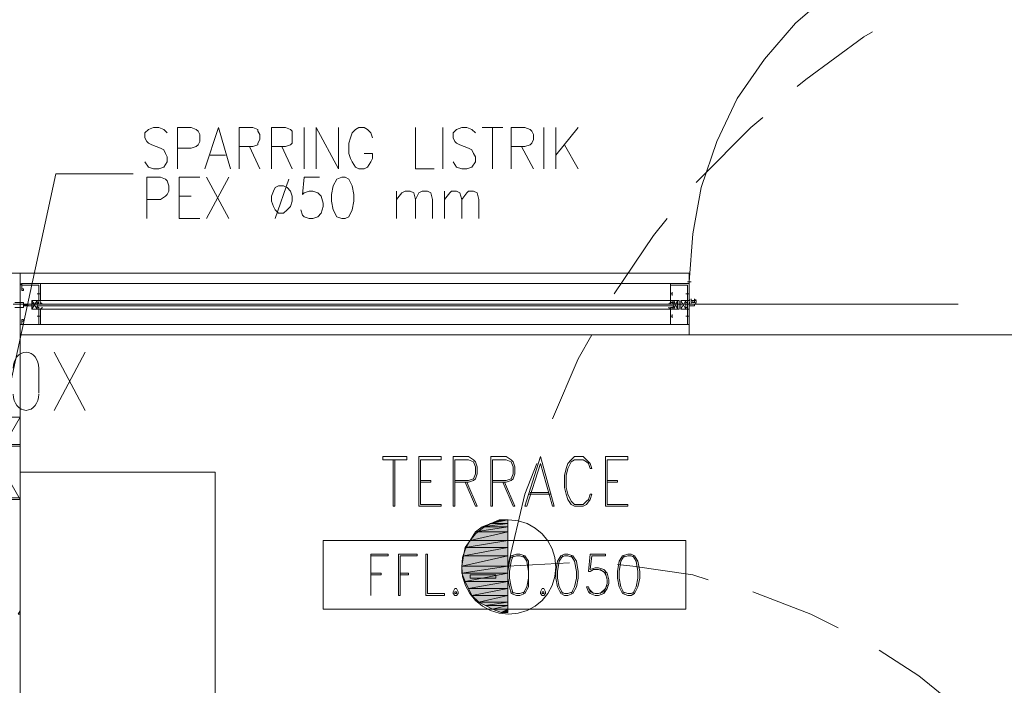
# Model space of a CAD drawing. Header units: millimetres. Extents: x 17 to 403, y 12 to 285.
# Tile 38 of 145: x 97 to 121, y 128 to 144. Entities that reach past the tile are written whole.
import ezdxf

# ---------------------------------------------------------------- set-up
doc = ezdxf.new("R2010")
doc.units = ezdxf.units.MM
doc.layers.add('FILL_000000', color=7, linetype='Continuous')
doc.layers.add('LINE_000000', color=7, linetype='Continuous')

msp = doc.modelspace()

# ---------------------------------------------------------------- hatches: boundary and pattern name
at = {"layer": 'FILL_000000'}
h = msp.add_hatch(color=7, dxfattribs=at)
h.dxf.hatch_style = 1
h.paths.add_polyline_path([(108.204, 131.784), (108.839, 131.784), (108.035, 131.657), (108.204, 131.784)])
h = msp.add_hatch(color=7, dxfattribs=at)
h.dxf.hatch_style = 1
h.paths.add_polyline_path([(108.839, 131.784), (108.035, 131.657), (108.839, 131.657), (108.839, 131.784)])
h = msp.add_hatch(color=7, dxfattribs=at)
h.dxf.hatch_style = 1
h.paths.add_polyline_path([(108.416, 131.868), (108.839, 131.868), (108.204, 131.784), (108.416, 131.868)])
h = msp.add_hatch(color=7, dxfattribs=at)
h.dxf.hatch_style = 1
h.paths.add_polyline_path([(108.839, 131.868), (108.204, 131.784), (108.839, 131.784), (108.839, 131.868)])
h = msp.add_hatch(color=7, dxfattribs=at)
h.dxf.hatch_style = 1
h.paths.add_polyline_path([(108.627, 131.953), (108.839, 131.953), (108.416, 131.868), (108.627, 131.953)])
h = msp.add_hatch(color=7, dxfattribs=at)
h.dxf.hatch_style = 1
h.paths.add_polyline_path([(108.839, 131.953), (108.416, 131.868), (108.839, 131.868), (108.839, 131.953)])
h = msp.add_hatch(color=7, dxfattribs=at)
h.dxf.hatch_style = 1
h.paths.add_polyline_path([(108.839, 131.953), (108.627, 131.953), (108.839, 131.953)])
h = msp.add_hatch(color=7, dxfattribs=at)
h.dxf.hatch_style = 1
h.paths.add_polyline_path([(108.035, 131.657), (108.839, 131.657), (107.908, 131.445), (108.035, 131.657)])
h = msp.add_hatch(color=7, dxfattribs=at)
h.dxf.hatch_style = 1
h.paths.add_polyline_path([(108.839, 131.657), (107.908, 131.445), (108.839, 131.445), (108.839, 131.657)])
h = msp.add_hatch(color=7, dxfattribs=at)
h.dxf.hatch_style = 1
h.paths.add_polyline_path([(107.781, 131.276), (108.839, 131.276), (107.738, 131.064), (107.781, 131.276)])
h = msp.add_hatch(color=7, dxfattribs=at)
h.dxf.hatch_style = 1
h.paths.add_polyline_path([(108.839, 131.276), (107.738, 131.064), (108.839, 131.064), (108.839, 131.276)])
h = msp.add_hatch(color=7, dxfattribs=at)
h.dxf.hatch_style = 1
h.paths.add_polyline_path([(107.908, 131.445), (108.839, 131.445), (107.781, 131.276), (107.908, 131.445)])
h = msp.add_hatch(color=7, dxfattribs=at)
h.dxf.hatch_style = 1
h.paths.add_polyline_path([(108.839, 131.445), (107.781, 131.276), (108.839, 131.276), (108.839, 131.445)])
h = msp.add_hatch(color=7, dxfattribs=at)
h.dxf.hatch_style = 1
h.paths.add_polyline_path([(107.738, 131.064), (108.839, 131.064), (107.696, 130.81), (107.738, 131.064)])
h = msp.add_hatch(color=7, dxfattribs=at)
h.dxf.hatch_style = 1
h.paths.add_polyline_path([(108.839, 131.064), (107.696, 130.81), (108.839, 130.81), (108.839, 131.064)])
h = msp.add_hatch(color=7, dxfattribs=at)
h.dxf.hatch_style = 1
h.paths.add_polyline_path([(107.696, 130.81), (108.839, 130.81), (107.696, 130.641), (107.696, 130.81)])
h = msp.add_hatch(color=7, dxfattribs=at)
h.dxf.hatch_style = 1
h.paths.add_polyline_path([(108.839, 130.81), (107.696, 130.641), (108.839, 130.641), (108.839, 130.81)])
h = msp.add_hatch(color=7, dxfattribs=at)
h.dxf.hatch_style = 1
h.paths.add_polyline_path([(107.696, 130.641), (108.839, 130.641), (107.781, 130.429), (107.696, 130.641)])
h = msp.add_hatch(color=7, dxfattribs=at)
h.dxf.hatch_style = 1
h.paths.add_polyline_path([(108.839, 130.641), (107.781, 130.429), (108.839, 130.429), (108.839, 130.641)])
h = msp.add_hatch(color=7, dxfattribs=at)
h.dxf.hatch_style = 1
h.paths.add_polyline_path([(107.781, 130.429), (108.839, 130.429), (107.865, 130.26), (107.781, 130.429)])
h = msp.add_hatch(color=7, dxfattribs=at)
h.dxf.hatch_style = 1
h.paths.add_polyline_path([(108.839, 130.429), (107.865, 130.26), (108.839, 130.26), (108.839, 130.429)])
h = msp.add_hatch(color=7, dxfattribs=at)
h.dxf.hatch_style = 1
h.paths.add_polyline_path([(107.865, 130.26), (108.839, 130.26), (107.95, 130.09), (107.865, 130.26)])
h = msp.add_hatch(color=7, dxfattribs=at)
h.dxf.hatch_style = 1
h.paths.add_polyline_path([(108.839, 130.26), (107.95, 130.09), (108.839, 130.09), (108.839, 130.26)])
h = msp.add_hatch(color=7, dxfattribs=at)
h.dxf.hatch_style = 1
h.paths.add_polyline_path([(107.95, 130.09), (108.839, 130.09), (108.119, 129.921), (107.95, 130.09)])
h = msp.add_hatch(color=7, dxfattribs=at)
h.dxf.hatch_style = 1
h.paths.add_polyline_path([(108.839, 130.09), (108.119, 129.921), (108.839, 129.921), (108.839, 130.09)])
h = msp.add_hatch(color=7, dxfattribs=at)
h.dxf.hatch_style = 1
h.paths.add_polyline_path([(108.119, 129.921), (108.839, 129.921), (108.289, 129.836), (108.119, 129.921)])
h = msp.add_hatch(color=7, dxfattribs=at)
h.dxf.hatch_style = 1
h.paths.add_polyline_path([(108.839, 129.921), (108.289, 129.836), (108.839, 129.836), (108.839, 129.921)])
h = msp.add_hatch(color=7, dxfattribs=at)
h.dxf.hatch_style = 1
h.paths.add_polyline_path([(108.289, 129.836), (108.839, 129.836), (108.458, 129.752), (108.289, 129.836)])
h = msp.add_hatch(color=7, dxfattribs=at)
h.dxf.hatch_style = 1
h.paths.add_polyline_path([(108.839, 129.836), (108.458, 129.752), (108.839, 129.752), (108.839, 129.836)])
h = msp.add_hatch(color=7, dxfattribs=at)
h.dxf.hatch_style = 1
h.paths.add_polyline_path([(108.839, 129.752), (108.458, 129.752), (108.67, 129.667), (108.839, 129.752)])
h = msp.add_hatch(color=7, dxfattribs=at)
h.dxf.hatch_style = 1
h.paths.add_polyline_path([(108.67, 129.667), (108.67, 129.667), (108.839, 129.667), (108.67, 129.667), (108.839, 129.667), (108.839, 129.752), (108.67, 129.667)])

# ---------------------------------------------------------------- linework, layer by layer
at = {"layer": 'LINE_000000', "lineweight": 0}
for p, q in [((103.801, 141.647), (103.801, 140.631)), ((107.23, 141.647), (107.23, 140.631)), ((108.204, 141.647), (108.712, 141.647)), ((108.458, 141.647), (108.458, 140.631)), ((109.728, 141.647), (109.728, 140.631)), ((110.024, 141.647), (110.024, 140.631)), ((110.575, 141.647), (110.024, 140.97)), ((102.447, 141.182), (102.701, 140.631)), ((103.251, 141.182), (103.505, 140.631)), ((109.178, 141.182), (109.474, 140.631)), ((110.236, 141.224), (110.575, 140.631)), ((101.473, 140.97), (101.854, 140.97)), ((101.388, 140.42), (101.939, 139.404)), ((101.939, 140.42), (101.388, 139.404)), ((103.42, 140.377), (103.082, 139.404)), ((106.087, 140.081), (106.087, 139.404)), ((107.273, 140.081), (107.273, 139.404)), ((100.711, 139.954), (101.007, 139.954)), ((100.711, 139.404), (101.219, 139.404)), ((96.774, 138.049), (94.319, 138.049)), ((96.774, 92.456), (96.774, 138.049)), ((113.369, 137.837), (113.284, 137.837)), ((113.326, 137.88), (113.326, 137.795)), ((113.326, 137.837), (113.326, 137.837)), ((113.326, 137.837), (113.326, 137.837)), ((96.774, 137.795), (96.774, 137.795)), ((96.774, 137.753), (96.774, 137.753)), ((96.816, 137.753), (96.816, 137.753)), ((96.816, 137.753), (96.816, 137.753)), ((96.816, 137.753), (96.816, 137.753)), ((97.24, 137.583), (97.24, 137.499)), ((97.282, 137.795), (112.861, 137.795)), ((112.903, 137.583), (112.903, 137.499)), ((113.284, 137.753), (113.284, 137.583)), ((113.284, 137.583), (113.284, 137.499)), ((113.284, 137.583), (113.284, 137.499)), ((97.197, 137.372), (97.07, 137.16)), ((97.07, 137.372), (97.197, 137.16)), ((97.282, 137.541), (97.197, 137.541)), ((97.24, 137.541), (97.24, 137.541)), ((97.24, 137.541), (97.24, 137.541)), ((97.24, 137.541), (97.24, 137.541)), ((97.282, 137.372), (112.861, 137.372)), ((112.861, 137.541), (112.903, 137.541)), ((112.903, 137.541), (112.903, 137.541)), ((112.903, 137.541), (112.903, 137.541)), ((112.903, 137.541), (112.903, 137.541)), ((112.945, 137.16), (113.03, 137.372)), ((113.03, 137.16), (112.945, 137.372)), ((113.242, 137.372), (113.115, 137.16)), ((113.115, 137.372), (113.242, 137.16)), ((113.326, 137.541), (113.242, 137.541)), ((113.326, 137.541), (113.242, 137.541)), ((113.284, 137.541), (113.284, 137.541)), ((113.284, 137.541), (113.284, 137.541)), ((113.284, 137.541), (113.284, 137.541)), ((113.326, 137.329), (113.326, 137.372)), ((113.411, 137.329), (113.411, 137.372)), ((99.526, 137.287), (96.605, 137.287)), ((96.774, 137.287), (96.774, 137.287)), ((96.859, 137.287), (96.901, 137.245)), ((96.859, 137.287), (96.859, 137.245)), ((96.859, 137.287), (96.901, 137.287)), ((96.859, 137.287), (96.859, 137.245)), ((96.859, 137.287), (96.859, 137.287)), ((96.859, 137.287), (96.859, 137.287)), ((96.859, 137.287), (96.859, 137.287)), ((96.859, 137.287), (96.859, 137.287)), ((96.859, 137.245), (96.859, 137.245)), ((96.859, 137.245), (96.859, 137.245)), ((96.859, 137.245), (96.859, 137.245)), ((96.859, 137.245), (96.859, 137.245)), ((96.859, 137.245), (96.859, 137.245)), ((96.859, 137.245), (96.859, 137.245)), ((96.901, 137.245), (96.859, 137.245)), ((96.901, 137.287), (96.943, 137.245)), ((96.901, 137.287), (96.943, 137.245)), ((96.901, 137.287), (96.901, 137.245)), ((96.901, 137.287), (96.901, 137.287)), ((96.901, 137.287), (96.901, 137.287)), ((96.901, 137.287), (96.901, 137.287)), ((96.901, 137.287), (96.901, 137.287)), ((96.901, 137.287), (96.901, 137.287)), ((96.901, 137.287), (96.943, 137.287)), ((96.901, 137.245), (96.901, 137.245)), ((96.901, 137.245), (96.901, 137.245)), ((96.901, 137.245), (96.901, 137.245)), ((96.901, 137.245), (96.901, 137.245)), ((96.943, 137.245), (96.901, 137.245)), ((96.943, 137.287), (96.943, 137.245)), ((96.943, 137.287), (96.943, 137.287)), ((96.943, 137.287), (96.943, 137.287)), ((96.943, 137.287), (96.943, 137.287)), ((96.943, 137.287), (96.986, 137.245)), ((96.943, 137.245), (96.943, 137.245)), ((96.943, 137.245), (96.943, 137.245)), ((96.943, 137.245), (96.943, 137.245)), ((96.943, 137.245), (96.943, 137.245)), ((96.943, 137.245), (96.943, 137.245)), ((96.986, 137.245), (96.943, 137.245)), ((97.197, 137.329), (97.197, 137.329)), ((97.197, 137.329), (97.197, 137.287)), ((97.197, 137.287), (112.945, 137.287)), ((97.197, 137.287), (112.945, 137.287)), ((97.197, 137.287), (112.945, 137.287)), ((97.197, 137.287), (112.945, 137.287)), ((97.197, 137.245), (112.945, 137.245)), ((97.197, 137.245), (112.945, 137.245)), ((97.197, 137.245), (112.945, 137.245)), ((97.197, 137.245), (97.197, 137.245)), ((97.197, 137.245), (97.197, 137.202)), ((97.24, 137.329), (97.24, 137.329)), ((97.24, 137.329), (97.24, 137.329)), ((97.24, 137.329), (97.24, 137.287)), ((97.24, 137.245), (97.24, 137.245)), ((97.24, 137.245), (97.24, 137.245)), ((97.282, 137.245), (97.24, 137.245)), ((97.282, 137.245), (97.282, 137.245)), ((97.282, 137.16), (112.861, 137.16)), ((119.973, 137.287), (102.447, 137.287)), ((112.861, 137.329), (112.861, 137.329)), ((112.861, 137.329), (112.861, 137.287)), ((112.861, 137.245), (112.861, 137.245)), ((112.903, 137.329), (112.903, 137.329)), ((112.903, 137.329), (112.903, 137.287)), ((112.903, 137.329), (112.903, 137.329)), ((112.903, 137.329), (112.903, 137.287)), ((112.903, 137.245), (112.903, 137.245)), ((112.903, 137.245), (112.903, 137.245)), ((112.945, 137.287), (112.945, 137.329)), ((112.945, 137.202), (112.945, 137.245)), ((97.282, 136.991), (97.197, 136.991)), ((97.24, 136.948), (97.24, 137.033)), ((97.24, 136.991), (97.24, 136.991)), ((97.24, 136.991), (97.24, 136.991)), ((97.24, 136.991), (97.24, 136.991)), ((112.861, 136.991), (112.903, 136.991)), ((112.903, 136.948), (112.903, 137.033)), ((112.903, 136.991), (112.903, 136.991)), ((112.903, 136.991), (112.903, 136.991)), ((112.903, 136.991), (112.903, 136.991)), ((113.326, 136.991), (113.242, 136.991)), ((113.284, 136.948), (113.284, 137.033)), ((113.284, 136.991), (113.284, 136.991)), ((113.284, 136.991), (113.284, 136.991)), ((113.284, 136.991), (113.284, 136.991)), ((96.774, 136.779), (96.774, 136.779)), ((96.816, 136.779), (96.774, 136.779)), ((96.816, 136.779), (96.816, 136.779)), ((96.816, 136.779), (96.816, 136.779)), ((96.816, 136.779), (96.816, 136.779)), ((96.816, 136.779), (96.816, 136.779)), ((97.282, 136.779), (112.861, 136.779)), ((97.621, 136.102), (98.383, 134.662)), ((98.383, 136.102), (97.621, 134.662)), ((97.24, 135.721), (97.24, 135.086)), ((106.638, 133.519), (106.638, 132.292)), ((106.638, 133.519), (107.188, 133.519)), ((107.484, 133.519), (107.484, 132.292)), ((108.416, 133.519), (108.416, 132.292)), ((109.643, 133.519), (109.262, 132.292)), ((111.252, 133.519), (111.252, 132.292)), ((111.252, 133.519), (111.802, 133.519)), ((106.003, 133.435), (106.003, 132.292)), ((106.68, 133.435), (106.68, 132.334)), ((111.294, 133.435), (111.294, 132.334)), ((101.6, 133.138), (96.774, 133.138)), ((101.6, 126.026), (101.6, 133.138)), ((109.347, 132.588), (109.897, 132.588)), ((109.389, 132.63), (109.855, 132.63)), ((108.839, 131.953), (108.839, 129.667)), ((105.452, 131.106), (105.876, 131.106)), ((106.13, 131.106), (106.13, 130.09)), ((106.13, 131.106), (106.595, 131.106)), ((110.871, 131.106), (110.829, 130.683)), ((110.913, 131.064), (110.871, 130.725)), ((110.363, 130.895), (108.839, 130.81)), ((105.452, 130.09), (105.452, 130.09)), ((110.956, 130.133), (110.829, 130.26)), ((96.732, 129.625), (96.774, 129.709)), ((96.732, 129.625), (96.774, 129.625)), ((96.774, 128.947), (96.774, 128.947)), ((96.774, 128.355), (96.774, 128.355)), ((96.774, 127.931), (96.774, 127.931))]:
    msp.add_line(p, q, dxfattribs=at)
for points in [[(122.386, 146.939), (121.2, 146.854), (120.015, 146.6), (118.914, 146.219), (117.856, 145.711), (116.882, 145.034), (115.951, 144.23), (115.189, 143.341), (114.512, 142.367), (114.004, 141.309), (113.623, 140.166), (113.411, 139.023), (113.326, 137.837)], [(117.856, 144.018), (117.644, 143.891), (116.205, 142.833), (115.993, 142.663)], [(115.147, 141.901), (114.85, 141.647), (113.58, 140.377), (113.496, 140.293)], [(100.415, 141.52), (100.33, 141.605), (100.203, 141.647), (100.076, 141.647), (99.949, 141.605), (99.864, 141.52), (99.864, 141.393), (99.907, 141.309), (99.949, 141.266), (100.034, 141.224), (100.245, 141.139), (100.33, 141.097), (100.372, 141.012), (100.415, 140.928), (100.415, 140.801), (100.33, 140.674), (100.203, 140.631), (100.076, 140.631), (99.949, 140.674), (99.864, 140.801)], [(100.669, 140.631), (100.669, 141.647), (101.007, 141.647), (101.134, 141.605), (101.177, 141.563), (101.219, 141.478), (101.219, 141.309), (101.177, 141.224), (101.134, 141.182), (101.007, 141.139), (100.669, 141.139)], [(101.346, 140.631), (101.685, 141.647), (101.981, 140.631)], [(102.193, 140.631), (102.193, 141.647), (102.531, 141.647), (102.658, 141.605), (102.658, 141.563), (102.701, 141.478), (102.701, 141.351), (102.658, 141.266), (102.658, 141.224), (102.531, 141.182), (102.193, 141.182)], [(102.997, 140.631), (102.997, 141.647), (103.336, 141.647), (103.463, 141.605), (103.505, 141.563), (103.505, 141.478), (103.505, 141.351), (103.505, 141.266), (103.463, 141.224), (103.336, 141.182), (102.997, 141.182)], [(104.098, 140.631), (104.098, 141.647), (104.648, 140.631), (104.648, 141.647)], [(105.495, 141.393), (105.452, 141.52), (105.368, 141.605), (105.283, 141.647), (105.156, 141.647), (105.071, 141.605), (104.987, 141.52), (104.944, 141.393), (104.902, 141.266), (104.902, 141.012), (104.944, 140.885), (104.987, 140.801), (105.071, 140.674), (105.156, 140.631), (105.283, 140.631), (105.368, 140.674), (105.452, 140.801), (105.495, 140.885), (105.495, 141.012), (105.283, 141.012)], [(106.553, 141.647), (106.553, 140.631), (107.019, 140.631)], [(108.035, 141.52), (107.95, 141.605), (107.823, 141.647), (107.696, 141.647), (107.569, 141.605), (107.484, 141.52), (107.484, 141.393), (107.527, 141.309), (107.569, 141.266), (107.654, 141.224), (107.865, 141.139), (107.95, 141.097), (107.992, 141.012), (108.035, 140.928), (108.035, 140.801), (107.95, 140.674), (107.823, 140.631), (107.696, 140.631), (107.569, 140.674), (107.484, 140.801)], [(108.924, 140.631), (108.924, 141.647), (109.262, 141.647), (109.389, 141.605), (109.432, 141.563), (109.474, 141.478), (109.474, 141.351), (109.432, 141.266), (109.389, 141.224), (109.262, 141.182), (108.924, 141.182)], [(96.52, 135.255), (97.663, 140.504), (99.568, 140.504)], [(99.907, 139.404), (99.907, 140.42), (100.245, 140.42), (100.372, 140.377), (100.415, 140.335), (100.457, 140.208), (100.457, 140.081), (100.415, 139.996), (100.372, 139.954), (100.245, 139.869), (99.907, 139.869)], [(100.711, 139.404), (100.711, 140.42), (101.219, 140.42)], [(104.182, 140.42), (103.801, 140.42), (103.759, 139.996), (103.801, 140.039), (103.928, 140.081), (104.013, 140.081), (104.14, 140.039), (104.225, 139.954), (104.267, 139.785), (104.267, 139.7), (104.225, 139.531), (104.14, 139.446), (104.013, 139.404), (103.928, 139.404), (103.801, 139.446), (103.759, 139.488), (103.717, 139.615)], [(106.087, 139.869), (106.214, 140.039), (106.299, 140.081), (106.426, 140.081), (106.511, 140.039), (106.553, 139.869), (106.553, 139.404)], [(106.553, 139.869), (106.638, 140.039), (106.722, 140.081), (106.849, 140.081), (106.934, 140.039), (106.976, 139.869), (106.976, 139.404)], [(107.273, 139.869), (107.4, 140.039), (107.442, 140.081), (107.569, 140.081), (107.654, 140.039), (107.696, 139.869), (107.696, 139.404)], [(107.696, 139.869), (107.823, 140.039), (107.865, 140.081), (107.992, 140.081), (108.077, 140.039), (108.119, 139.869), (108.119, 139.404)], [(112.776, 139.404), (112.437, 138.98), (111.464, 137.541)], [(96.816, 137.753), (96.816, 137.795), (96.774, 137.753), (96.816, 137.795)], [(96.816, 137.795), (96.816, 137.753), (96.774, 137.795), (96.816, 137.753)], [(97.282, 136.779), (96.816, 136.779), (97.282, 136.779), (97.282, 137.16), (97.24, 137.16), (97.24, 137.202), (97.24, 137.16), (97.07, 137.16), (97.07, 137.287), (97.07, 137.372), (97.24, 137.372), (97.24, 137.329), (97.24, 137.372), (97.282, 137.372), (97.282, 137.795), (96.816, 137.795), (96.816, 137.668), (96.816, 137.626), (96.859, 137.626), (96.859, 137.668), (96.816, 137.668), (96.816, 137.753), (97.24, 137.753), (97.24, 137.583)], [(112.861, 137.583), (112.861, 137.753), (113.284, 137.753)], [(97.24, 137.541), (97.24, 137.372), (97.07, 137.372), (97.07, 137.16), (97.24, 137.16), (97.24, 137.033)], [(97.282, 137.352), (97.283, 137.341), (97.285, 137.33), (97.29, 137.321), (97.295, 137.312), (97.303, 137.304), (97.311, 137.297), (97.321, 137.292), (97.331, 137.289)], [(112.811, 137.289), (112.822, 137.292), (112.832, 137.297), (112.84, 137.304), (112.847, 137.312), (112.853, 137.321), (112.857, 137.33), (112.86, 137.341), (112.861, 137.352)], [(112.861, 137.033), (112.861, 137.16), (113.072, 137.16), (113.072, 137.372), (112.861, 137.372), (112.861, 137.541)], [(113.284, 137.541), (113.284, 137.372), (113.115, 137.372), (113.115, 137.16), (113.284, 137.16), (113.284, 137.033)], [(113.34, 137.402), (113.334, 137.389), (113.33, 137.377), (113.327, 137.364), (113.326, 137.35), (113.327, 137.337), (113.33, 137.324), (113.334, 137.312), (113.34, 137.299)], [(113.369, 137.414), (113.369, 137.329), (113.369, 137.372)], [(113.37, 137.385), (113.385, 137.379), (113.401, 137.375), (113.416, 137.373), (113.432, 137.372), (113.448, 137.373), (113.464, 137.375), (113.479, 137.379), (113.494, 137.385)], [(113.453, 137.414), (113.453, 137.329), (113.453, 137.372)], [(113.482, 137.299), (113.488, 137.312), (113.492, 137.324), (113.495, 137.337), (113.496, 137.35), (113.495, 137.364), (113.492, 137.377), (113.488, 137.389), (113.482, 137.402)], [(96.647, 137.329), (96.859, 137.329), (96.859, 137.202), (96.647, 137.202)], [(96.986, 137.245), (97.07, 137.245), (97.113, 137.245), (97.113, 137.287), (97.07, 137.287), (97.113, 137.287), (97.113, 137.329), (97.07, 137.287), (96.943, 137.287)], [(97.245, 137.328), (97.237, 137.327), (97.23, 137.325), (97.223, 137.322), (97.216, 137.319), (97.209, 137.316), (97.203, 137.312), (97.197, 137.308), (97.191, 137.303)], [(97.191, 137.229), (97.197, 137.224), (97.203, 137.22), (97.209, 137.216), (97.216, 137.212), (97.223, 137.209), (97.23, 137.207), (97.237, 137.205), (97.245, 137.204)], [(97.197, 137.329), (97.24, 137.287), (97.197, 137.287)], [(97.282, 137.329), (97.282, 137.287), (97.24, 137.287)], [(97.331, 137.201), (97.321, 137.197), (97.311, 137.192), (97.303, 137.186), (97.295, 137.178), (97.29, 137.169), (97.285, 137.159), (97.283, 137.148), (97.282, 137.137)], [(112.861, 137.137), (112.86, 137.148), (112.857, 137.159), (112.853, 137.169), (112.847, 137.178), (112.84, 137.186), (112.832, 137.192), (112.822, 137.197), (112.811, 137.201)], [(112.952, 137.303), (112.946, 137.308), (112.94, 137.312), (112.933, 137.316), (112.927, 137.319), (112.92, 137.322), (112.913, 137.325), (112.905, 137.327), (112.898, 137.328)], [(112.898, 137.204), (112.905, 137.205), (112.913, 137.207), (112.92, 137.209), (112.927, 137.212), (112.933, 137.216), (112.94, 137.22), (112.946, 137.224), (112.952, 137.229)], [(113.494, 137.316), (113.479, 137.322), (113.464, 137.326), (113.448, 137.328), (113.432, 137.329), (113.416, 137.328), (113.401, 137.326), (113.385, 137.322), (113.37, 137.316)], [(97.24, 136.991), (97.24, 136.779), (96.816, 136.779), (96.816, 136.864), (96.859, 136.864), (96.859, 136.906), (96.816, 136.906), (96.816, 136.864), (96.816, 136.779), (96.816, 136.821), (96.816, 136.779), (96.816, 136.821)], [(113.284, 136.991), (113.284, 136.779), (112.861, 136.779), (112.861, 136.991)], [(110.913, 136.525), (110.575, 135.932), (109.94, 134.451)], [(97.24, 135.7), (97.233, 135.781), (97.215, 135.856), (97.185, 135.924), (97.147, 135.984), (97.1, 136.033), (97.046, 136.07), (96.986, 136.094), (96.922, 136.102), (96.858, 136.094), (96.799, 136.07), (96.745, 136.033), (96.698, 135.984), (96.659, 135.924), (96.63, 135.856), (96.611, 135.781), (96.605, 135.7)], [(96.605, 135.065), (96.611, 134.983), (96.63, 134.908), (96.659, 134.84), (96.698, 134.78), (96.745, 134.731), (96.799, 134.694), (96.858, 134.671), (96.922, 134.662), (96.986, 134.671), (97.046, 134.694), (97.1, 134.731), (97.147, 134.78), (97.185, 134.84), (97.215, 134.908), (97.233, 134.983), (97.24, 135.065)], [(96.774, 132.461), (96.181, 133.477), (96.774, 134.493)], [(105.749, 133.519), (106.341, 133.519), (106.341, 133.435)], [(105.749, 133.519), (105.749, 133.435), (106.341, 133.435)], [(106.68, 133.435), (107.188, 133.435), (107.188, 133.519)], [(107.484, 133.519), (107.865, 133.519), (107.992, 133.435), (108.035, 133.392), (108.077, 133.265), (108.077, 133.096), (108.035, 132.969), (107.992, 132.927), (107.865, 132.884), (107.527, 132.884)], [(108.416, 133.519), (108.797, 133.519), (108.924, 133.435), (108.966, 133.392), (109.008, 133.265), (109.008, 133.096), (108.966, 132.969), (108.924, 132.927), (108.797, 132.884), (108.458, 132.884)], [(109.643, 133.35), (109.94, 132.292), (109.982, 132.292), (109.643, 133.519)], [(110.913, 133.223), (110.871, 133.35), (110.786, 133.435), (110.702, 133.519), (110.49, 133.519), (110.405, 133.435), (110.321, 133.35), (110.278, 133.223), (110.236, 133.054), (110.236, 132.757), (110.278, 132.588), (110.321, 132.461), (110.405, 132.334), (110.49, 132.292), (110.702, 132.292), (110.786, 132.334), (110.871, 132.461), (110.913, 132.588)], [(111.294, 133.435), (111.802, 133.435), (111.802, 133.519)], [(106.045, 133.435), (106.045, 132.292), (106.003, 132.292)], [(107.527, 133.435), (107.527, 132.292), (107.484, 132.292)], [(107.527, 133.435), (107.865, 133.435), (107.992, 133.392), (108.035, 133.265), (108.035, 133.096), (107.992, 132.969), (107.865, 132.927), (107.527, 132.927)], [(108.458, 133.435), (108.458, 132.292), (108.416, 132.292)], [(108.458, 133.435), (108.797, 133.435), (108.924, 133.392), (108.966, 133.265), (108.966, 133.096), (108.924, 132.969), (108.797, 132.927), (108.458, 132.927)], [(109.559, 133.35), (109.262, 132.588), (108.839, 130.81)], [(109.643, 133.35), (109.305, 132.292), (109.262, 132.292)], [(110.913, 133.223), (110.871, 133.223), (110.829, 133.35), (110.786, 133.392), (110.702, 133.435), (110.49, 133.435), (110.405, 133.392), (110.321, 133.223), (110.278, 133.054), (110.278, 132.757), (110.321, 132.588), (110.405, 132.419), (110.49, 132.334), (110.702, 132.334), (110.786, 132.419), (110.829, 132.461), (110.871, 132.588), (110.913, 132.588)], [(106.68, 132.927), (106.934, 132.927), (106.934, 132.884), (106.68, 132.884)], [(107.781, 132.884), (108.035, 132.292), (108.077, 132.292), (107.823, 132.884)], [(108.712, 132.884), (108.966, 132.292), (109.008, 132.292), (108.754, 132.884)], [(111.294, 132.927), (111.548, 132.927), (111.548, 132.884), (111.294, 132.884)], [(106.68, 132.334), (107.188, 132.334), (107.188, 132.292), (106.638, 132.292)], [(111.294, 132.334), (111.802, 132.334), (111.802, 132.292), (111.252, 132.292)], [(105.452, 131.106), (105.452, 130.09), (105.452, 131.064)], [(105.452, 131.064), (105.876, 131.064), (105.876, 131.106)], [(106.172, 131.064), (106.172, 130.09), (106.13, 130.09)], [(106.172, 131.064), (106.595, 131.064), (106.595, 131.106)], [(108.966, 131.064), (108.924, 130.937), (108.881, 130.683), (108.881, 130.514), (108.924, 130.302), (108.966, 130.133)], [(109.262, 131.022), (109.135, 131.064), (109.051, 131.064), (108.924, 131.022)], [(109.22, 130.133), (109.305, 130.302), (109.347, 130.514), (109.347, 130.683), (109.305, 130.937), (109.22, 131.064)], [(110.194, 131.064), (110.109, 130.937), (110.067, 130.683), (110.067, 130.514), (110.109, 130.302), (110.194, 130.133)], [(110.448, 131.022), (110.321, 131.064), (110.236, 131.064), (110.151, 131.022)], [(110.405, 130.133), (110.49, 130.302), (110.532, 130.514), (110.532, 130.683), (110.49, 130.937), (110.405, 131.064)], [(110.871, 131.106), (111.252, 131.106), (111.252, 131.064), (110.913, 131.064)], [(111.718, 131.064), (111.633, 130.937), (111.591, 130.683), (111.591, 130.514), (111.633, 130.302), (111.718, 130.133)], [(111.972, 131.022), (111.887, 131.064), (111.802, 131.064), (111.675, 131.022)], [(111.929, 130.133), (112.014, 130.302), (112.056, 130.514), (112.056, 130.683), (112.014, 130.937), (111.929, 131.064)], [(110.871, 130.725), (110.998, 130.768), (111.083, 130.768), (111.21, 130.725), (111.294, 130.641), (111.337, 130.471), (111.337, 130.387), (111.294, 130.26), (111.21, 130.133), (111.083, 130.09), (110.998, 130.09), (110.871, 130.133), (110.829, 130.175), (110.786, 130.302), (110.829, 130.302)], [(113.792, 130.471), (113.411, 130.598), (111.929, 130.81), (111.548, 130.852)], [(105.452, 130.641), (105.706, 130.641), (105.706, 130.598), (105.452, 130.598)], [(106.172, 130.641), (106.384, 130.641), (106.384, 130.598), (106.172, 130.598)], [(107.908, 130.598), (108.543, 130.598), (108.543, 130.514)], [(107.908, 130.598), (107.908, 130.514), (108.543, 130.514)], [(110.829, 130.683), (110.871, 130.683), (110.956, 130.725), (111.083, 130.725), (111.21, 130.683), (111.294, 130.514)], [(111.125, 130.725), (111.252, 130.641), (111.294, 130.471), (111.294, 130.387), (111.252, 130.26), (111.125, 130.133)], [(111.294, 130.344), (111.21, 130.175), (111.083, 130.133), (110.998, 130.133), (110.871, 130.175), (110.829, 130.302)], [(108.924, 130.175), (109.051, 130.133), (109.135, 130.133), (109.262, 130.175)], [(110.151, 130.175), (110.236, 130.133), (110.321, 130.133), (110.448, 130.175)], [(111.675, 130.175), (111.802, 130.133), (111.887, 130.133), (111.972, 130.175)], [(117.009, 129.286), (116.332, 129.625), (114.893, 130.175)], [(119.888, 127.381), (118.999, 128.101), (118.025, 128.736)]]:
    msp.add_lwpolyline(points, dxfattribs=at)
for points in [[(104.733, 140.42), (104.606, 140.377), (104.521, 140.208), (104.479, 139.996), (104.479, 139.827), (104.521, 139.615), (104.606, 139.446), (104.733, 139.404), (104.817, 139.404), (104.902, 139.446), (104.987, 139.615), (105.029, 139.827), (105.029, 139.996), (104.987, 140.208), (104.902, 140.377), (104.817, 140.42), (104.733, 140.42)], [(103.166, 140.208), (103.082, 140.166), (103.039, 140.081), (102.997, 139.954), (102.997, 139.827), (103.039, 139.7), (103.082, 139.615), (103.166, 139.531), (103.293, 139.531), (103.378, 139.615), (103.463, 139.7), (103.505, 139.827), (103.505, 139.954), (103.463, 140.081), (103.378, 140.166), (103.293, 140.208), (103.166, 140.208)], [(96.774, 136.525), (96.774, 138.049), (113.326, 138.049), (113.326, 136.525), (96.774, 136.525)], [(113.326, 137.795), (112.861, 137.795), (112.861, 137.372), (112.861, 137.329), (112.903, 137.329), (112.903, 137.372), (113.03, 137.372), (113.03, 137.287), (113.03, 137.16), (112.903, 137.16), (112.903, 137.202), (112.861, 137.202), (112.861, 137.16), (112.861, 136.779), (113.326, 136.779), (113.326, 137.16), (113.284, 137.16), (113.284, 137.202), (113.284, 137.16), (113.115, 137.16), (113.115, 137.287), (113.115, 137.372), (113.284, 137.372), (113.284, 137.329), (113.284, 137.372), (113.326, 137.372), (113.326, 137.795)], [(113.326, 137.795), (113.326, 137.414), (113.326, 137.795)], [(97.07, 137.372), (97.197, 137.372), (97.197, 137.16), (97.07, 137.16), (97.07, 137.372)], [(113.03, 137.16), (112.945, 137.16), (112.945, 137.372), (113.03, 137.372), (113.03, 137.16)], [(113.115, 137.372), (113.242, 137.372), (113.242, 137.16), (113.115, 137.16), (113.115, 137.372)], [(113.326, 137.287), (113.326, 137.372), (113.284, 137.372), (113.284, 137.329), (113.242, 137.329), (113.284, 137.329), (113.284, 137.202), (113.242, 137.202), (113.284, 137.202), (113.284, 137.16), (113.326, 137.16), (113.326, 137.245), (113.369, 137.245), (113.453, 137.245), (113.411, 137.245), (113.453, 137.245), (113.453, 137.287), (113.411, 137.287), (113.453, 137.287), (113.369, 137.287), (113.326, 137.287)], [(97.197, 137.245), (97.24, 137.245), (97.197, 137.245)], [(96.774, 136.779), (96.816, 136.779), (96.774, 136.779)], [(122.894, 126.407), (122.894, 136.525), (96.774, 136.525), (96.774, 126.407), (122.894, 126.407)], [(96.774, 126.407), (96.774, 136.525), (122.894, 136.525), (122.894, 126.407), (96.774, 126.407)], [(96.774, 134.493), (96.774, 132.461), (96.181, 132.461), (96.181, 134.493), (96.774, 134.493)], [(96.097, 132.461), (96.774, 132.461), (96.774, 133.816), (96.097, 133.816), (96.097, 132.461)], [(96.139, 132.503), (96.774, 132.503), (96.774, 133.773), (96.139, 133.773), (96.139, 132.503)], [(95.25, 126.407), (96.774, 126.407), (96.774, 132.461), (95.25, 132.461), (95.25, 126.407)], [(107.696, 130.789), (107.72, 130.554), (107.787, 130.336), (107.895, 130.138), (108.037, 129.966), (108.209, 129.824), (108.407, 129.716), (108.626, 129.648), (108.86, 129.625), (109.095, 129.648), (109.313, 129.716), (109.511, 129.824), (109.683, 129.966), (109.825, 130.138), (109.933, 130.336), (110.001, 130.554), (110.024, 130.789), (110.001, 131.023), (109.933, 131.242), (109.825, 131.44), (109.683, 131.612), (109.511, 131.754), (109.313, 131.862), (109.095, 131.929), (108.86, 131.953), (108.626, 131.929), (108.407, 131.862), (108.209, 131.754), (108.037, 131.612), (107.895, 131.44), (107.787, 131.242), (107.72, 131.023), (107.696, 130.789)], [(108.204, 131.784), (108.839, 131.784), (108.035, 131.657), (108.204, 131.784)], [(108.839, 131.784), (108.035, 131.657), (108.839, 131.657), (108.839, 131.784)], [(108.416, 131.868), (108.839, 131.868), (108.204, 131.784), (108.416, 131.868)], [(108.839, 131.868), (108.204, 131.784), (108.839, 131.784), (108.839, 131.868)], [(108.627, 131.953), (108.839, 131.953), (108.416, 131.868), (108.627, 131.953)], [(108.839, 131.953), (108.416, 131.868), (108.839, 131.868), (108.839, 131.953)], [(108.839, 131.953), (108.627, 131.953), (108.839, 131.953)], [(108.035, 131.657), (108.839, 131.657), (107.908, 131.445), (108.035, 131.657)], [(108.839, 131.657), (107.908, 131.445), (108.839, 131.445), (108.839, 131.657)], [(104.267, 131.445), (104.267, 129.752), (113.242, 129.752), (113.242, 131.445), (104.267, 131.445)], [(107.781, 131.276), (108.839, 131.276), (107.738, 131.064), (107.781, 131.276)], [(108.839, 131.276), (107.738, 131.064), (108.839, 131.064), (108.839, 131.276)], [(107.908, 131.445), (108.839, 131.445), (107.781, 131.276), (107.908, 131.445)], [(108.839, 131.445), (107.781, 131.276), (108.839, 131.276), (108.839, 131.445)], [(106.807, 130.09), (106.807, 131.106), (106.849, 131.106), (106.849, 130.133), (107.273, 130.133), (107.273, 130.09), (106.807, 130.09)], [(107.738, 131.064), (108.839, 131.064), (107.696, 130.81), (107.738, 131.064)], [(108.839, 131.064), (107.696, 130.81), (108.839, 130.81), (108.839, 131.064)], [(109.051, 131.106), (108.924, 131.064), (108.881, 130.937), (108.839, 130.683), (108.839, 130.514), (108.881, 130.302), (108.924, 130.133), (109.051, 130.09), (109.135, 130.09), (109.262, 130.133), (109.347, 130.302), (109.347, 130.514), (109.347, 130.683), (109.347, 130.937), (109.262, 131.064), (109.135, 131.106), (109.051, 131.106)], [(110.236, 131.106), (110.151, 131.064), (110.067, 130.937), (110.024, 130.683), (110.024, 130.514), (110.067, 130.302), (110.151, 130.133), (110.236, 130.09), (110.321, 130.09), (110.448, 130.133), (110.532, 130.302), (110.575, 130.514), (110.575, 130.683), (110.532, 130.937), (110.448, 131.064), (110.321, 131.106), (110.236, 131.106)], [(111.802, 131.106), (111.675, 131.064), (111.591, 130.937), (111.548, 130.683), (111.548, 130.514), (111.591, 130.302), (111.675, 130.133), (111.802, 130.09), (111.887, 130.09), (111.972, 130.133), (112.056, 130.302), (112.099, 130.514), (112.099, 130.683), (112.056, 130.937), (111.972, 131.064), (111.887, 131.106), (111.802, 131.106)], [(107.696, 130.81), (108.839, 130.81), (107.696, 130.641), (107.696, 130.81)], [(108.839, 130.81), (107.696, 130.641), (108.839, 130.641), (108.839, 130.81)], [(107.696, 130.641), (108.839, 130.641), (107.781, 130.429), (107.696, 130.641)], [(108.839, 130.641), (107.781, 130.429), (108.839, 130.429), (108.839, 130.641)], [(107.781, 130.429), (108.839, 130.429), (107.865, 130.26), (107.781, 130.429)], [(108.839, 130.429), (107.865, 130.26), (108.839, 130.26), (108.839, 130.429)], [(107.527, 130.26), (107.484, 130.175), (107.484, 130.133), (107.527, 130.09), (107.569, 130.09), (107.611, 130.133), (107.611, 130.175), (107.569, 130.26), (107.527, 130.26)], [(107.527, 130.175), (107.569, 130.175), (107.569, 130.133), (107.527, 130.133), (107.527, 130.175)], [(107.865, 130.26), (108.839, 130.26), (107.95, 130.09), (107.865, 130.26)], [(108.839, 130.26), (107.95, 130.09), (108.839, 130.09), (108.839, 130.26)], [(107.95, 130.09), (108.839, 130.09), (108.119, 129.921), (107.95, 130.09)], [(108.839, 130.09), (108.119, 129.921), (108.839, 129.921), (108.839, 130.09)], [(109.686, 130.26), (109.643, 130.175), (109.643, 130.133), (109.686, 130.09), (109.728, 130.09), (109.77, 130.133), (109.77, 130.175), (109.728, 130.26), (109.686, 130.26)], [(109.686, 130.175), (109.728, 130.175), (109.728, 130.133), (109.686, 130.133), (109.686, 130.175)], [(108.119, 129.921), (108.839, 129.921), (108.289, 129.836), (108.119, 129.921)], [(108.839, 129.921), (108.289, 129.836), (108.839, 129.836), (108.839, 129.921)], [(108.289, 129.836), (108.839, 129.836), (108.458, 129.752), (108.289, 129.836)], [(108.839, 129.836), (108.458, 129.752), (108.839, 129.752), (108.839, 129.836)], [(108.839, 129.752), (108.458, 129.752), (108.67, 129.667), (108.839, 129.752)], [(108.67, 129.667), (108.67, 129.667), (108.839, 129.667), (108.67, 129.667), (108.839, 129.667), (108.839, 129.752), (108.67, 129.667)]]:
    msp.add_lwpolyline(points, close=True, dxfattribs=at)

doc.saveas('drawing.dxf')
